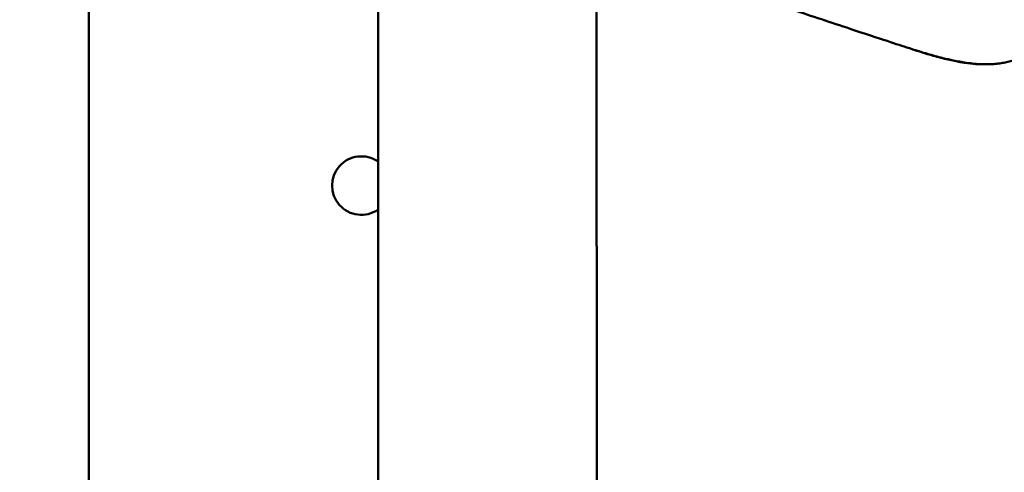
# Model space of a CAD drawing. Header units: millimetres. Extents: x 0 to 14369, y -869 to 2970.
# Tile 169 of 256: x 880 to 939, y 2319 to 2346. Entities that reach past the tile are written whole.
import ezdxf

# ---------------------------------------------------------------- set-up
doc = ezdxf.new("R2010")
doc.units = ezdxf.units.MM
doc.header["$LTSCALE"] = 10
doc.layers.add('Bemaßung (ISO)', color=7, linetype='Continuous', lineweight=25)
doc.layers.add('Sichtbar (ISO)', color=7, linetype='Continuous', lineweight=50)
doc.styles.add('Notiztext (DIN)', font='isocpeur.ttf')
doc.dimstyles.new('Standard (DIN)', dxfattribs={"dimscale": 10, "dimtxt": 3.5, "dimasz": 2.5, "dimexe": 3.175, "dimexo": 0.8, "dimgap": 0.8, "dimtad": 1, "dimrnd": 1e-08, "dimzin": 0, "dimtxsty": 'Notiztext (DIN)', "dimcen": 0.09, "dimdle": 10, "dimclrd": 256, "dimclre": 256, "dimclrt": 256, "dimadec": 0, "dimazin": 0, "dimtfac": 1, "dimtmove": 0, "dimatfit": 3, "dimfxl": 1, "dimtolj": 1, "dimtzin": 0, "dimlwd": -1, "dimlwe": -1, "dimarcsym": 0})

# ---------------------------------------------------------------- blocks, each defined once
blk = doc.blocks.new('*D18')
at = {"layer": 'Bemaßung (ISO)', "transparency": 16777216}
for p, q in [((950.555, 2563.113), (737.425, 2563.113)), ((769.175, 2161.514), (769.175, 2538.113)), ((832.862, 2136.514), (737.425, 2136.514))]:
    blk.add_line(p, q, dxfattribs=at)
for points in [[(765.009, 2538.113), (773.342, 2538.113), (769.175, 2563.113)], [(765.009, 2161.514), (773.342, 2161.514), (769.175, 2136.514)]]:
    blk.add_solid(points, dxfattribs=at)
at = {"layer": 'Defpoints', "color": 0, "transparency": 16777216}
for p in [(769.175, 2563.113), (958.555, 2563.113), (840.862, 2136.514)]:
    blk.add_point(p, dxfattribs=at)
at = {"layer": 'Bemaßung (ISO)', "transparency": 16777216, "insert": (719.175, 2284.189), "char_height": 35, "attachment_point": 1, "rotation": 90, "style": 'Notiztext (DIN)'}
blk.add_mtext('\\A1;426,60', dxfattribs=at)

msp = doc.modelspace()

# ---------------------------------------------------------------- linework, layer by layer
at = {"layer": 'Sichtbar (ISO)'}
for p, q in [((883.855, 2135.364), (883.855, 2637.664)), ((901.155, 2148.009), (901.155, 2370.514)), ((914.226, 2354.366), (914.232, 2293.662)), ((933.303, 2344.607), (933.194, 2344.642)), ((937.526, 2343.77), (937.304, 2343.77))]:
    msp.add_line(p, q, dxfattribs=at)
msp.add_arc((900.155, 2336.514), 1.75, 55.1501, 304.8499, dxfattribs=at)
msp.add_arc((900.155, 2336.514), 1.75, 55.1501, 304.8499, dxfattribs=at)
for points, knots in [([(933.093, 2344.674), (932.229, 2344.957), (931.647, 2345.147), (928.468, 2346.2), (927.312, 2346.584), (926.155, 2346.966)], [0.0000271, 0.0000271, 0.0000271, 0.0000271, 0.2758641, 0.2758641, 0.4308523, 0.4308523, 0.4308523, 0.4308523]), ([(941.091, 2346.437), (941.09, 2346.433), (941.089, 2346.428), (941.075, 2346.339), (941.059, 2346.255), (941.006, 2346.026), (940.964, 2345.882), (940.867, 2345.621), (940.815, 2345.502), (940.727, 2345.332), (940.698, 2345.278), (940.616, 2345.143), (940.562, 2345.062), (940.445, 2344.908), (940.384, 2344.835), (940.256, 2344.698), (940.189, 2344.633), (940.047, 2344.512), (939.974, 2344.455), (939.743, 2344.293), (939.574, 2344.197), (939.211, 2344.035), (939.023, 2343.97), (938.716, 2343.892), (938.612, 2343.87), (938.391, 2343.831), (938.273, 2343.814), (938.024, 2343.788), (937.892, 2343.779), (937.613, 2343.769), (937.466, 2343.769), (937.151, 2343.778), (936.983, 2343.789), (936.655, 2343.819), (936.496, 2343.839), (936.198, 2343.881), (936.059, 2343.904), (935.8, 2343.951), (935.679, 2343.975), (935.349, 2344.043), (935.14, 2344.091), (934.62, 2344.219), (934.312, 2344.304), (933.852, 2344.438), (933.7, 2344.484), (933.472, 2344.554), (933.396, 2344.578), (933.282, 2344.614), (933.244, 2344.626), (933.15, 2344.656), (933.106, 2344.67), (933.093, 2344.674)], [1.110016, 1.110016, 1.110016, 1.110016, 1.111971, 1.111971, 1.148654, 1.148654, 1.212417, 1.212417, 1.267073, 1.267073, 1.292411, 1.292411, 1.332456, 1.332456, 1.370264, 1.370264, 1.40635, 1.40635, 1.441223, 1.441223, 1.509743, 1.509743, 1.577258, 1.577258, 1.61065, 1.61065, 1.647169, 1.647169, 1.687178, 1.687178, 1.731037, 1.731037, 1.780842, 1.780842, 1.828094, 1.828094, 1.869564, 1.869564, 1.905877, 1.905877, 1.968844, 1.968844, 2.062531, 2.062531, 2.109341, 2.109341, 2.13275, 2.13275, 2.144456, 2.144456, 2.162037, 2.162037, 2.162037, 2.162037]), ([(933.303, 2344.607), (933.323, 2344.6), (933.344, 2344.594), (933.384, 2344.581), (933.405, 2344.574), (933.465, 2344.555), (933.506, 2344.542), (933.625, 2344.505), (933.705, 2344.48), (933.938, 2344.408), (934.092, 2344.362), (934.542, 2344.232), (934.841, 2344.151), (935.989, 2343.874), (936.544, 2343.809), (937.038, 2343.775), (937.176, 2343.77), (937.304, 2343.77)], [0.0000002, 0.0000002, 0.0000002, 0.0000002, 0.0065196, 0.0065196, 0.0129971, 0.0129971, 0.0258292, 0.0258292, 0.0510272, 0.0510272, 0.099772, 0.099772, 0.1924957, 0.1924957, 0.4537842, 0.4537842, 0.5685892, 0.5685892, 0.5685892, 0.5685892])]:
    msp.add_open_spline(points, degree=3, knots=knots, dxfattribs=at)

# ---------------------------------------------------------------- dimensions: what is measured, and where the dimension line sits
at = {"layer": 'Bemaßung (ISO)'}
dim = msp.add_linear_dim(base=(769.175, 2563.113), p1=(840.862, 2136.514), p2=(958.555, 2563.113), angle=270, dimstyle='Standard (DIN)', override={"dimgap": 0.8, "dimdec": 2, "dimtol": 0, "dimlim": 0, "dimtp": 0, "dimtm": 0, "dimtdec": 2, "dimtofl": 0, "dimatfit": 1}, dxfattribs=at)
dim.commit()
dim.dimension.update_dxf_attribs({"geometry": '*D18', "text_midpoint": (769.175, 2349.814), "dimtype": 160})

doc.saveas('drawing.dxf')
